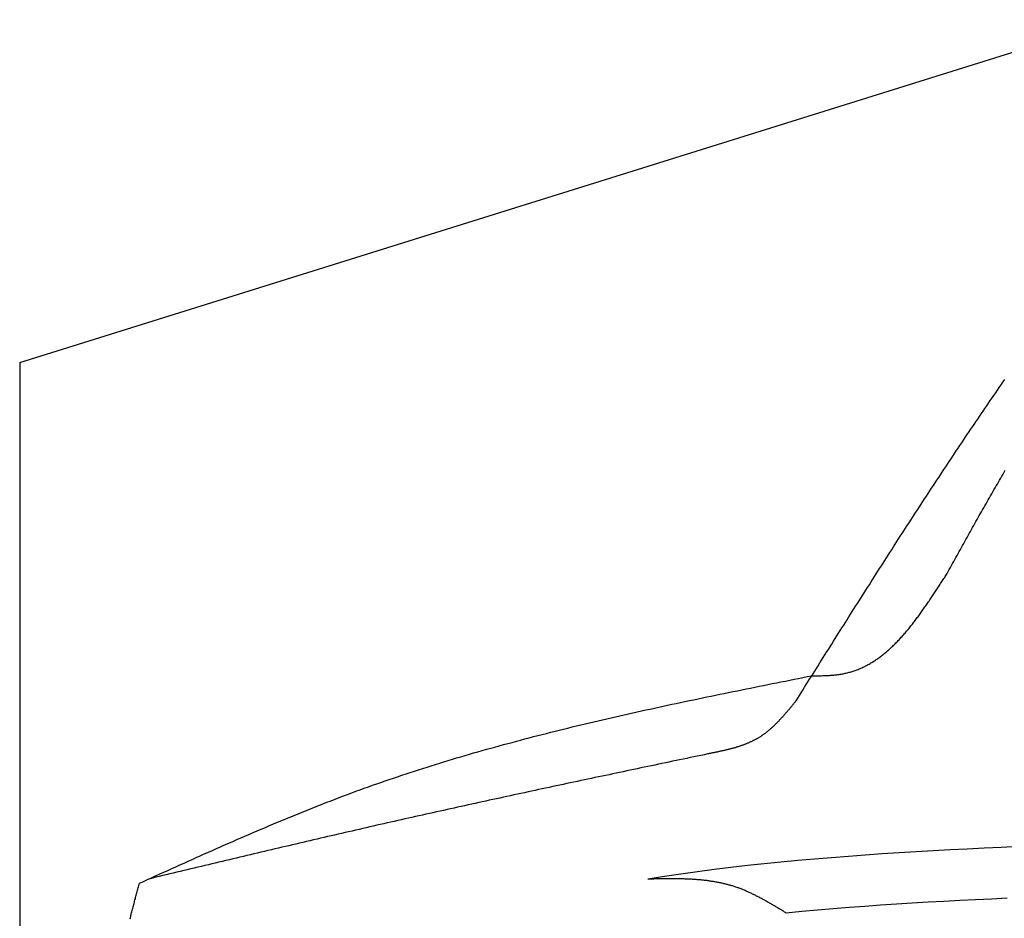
# Model space of a CAD drawing. Extents: x 1073 to 6773, y 5641 to 12616.
# Tile 42 of 69: x 1073 to 2509, y 11306 to 12616. Entities that reach past the tile are written whole.
import ezdxf

# ---------------------------------------------------------------- set-up
doc = ezdxf.new("R2010")
doc.units = 0
doc.layers.get('0').update_dxf_attribs({"linetype": 'CONTINUOUS'})
doc.layers.add('CAR', color=10, linetype='CONTINUOUS')

msp = doc.modelspace()

# ---------------------------------------------------------------- linework, layer by layer
for q in [(2672.8, 12615.9), (1072.8, 5815.9)]:
    msp.add_line((1072.8, 12115.9), q)
at = {"layer": 'CAR'}
for points in [[(2205.5, 11622.7, 0), (2208, 11626.6, 0), (2210.4, 11630.6, 0), (2212.9, 11634.5, 0), (2215.4, 11638.4, 0), (2217.9, 11642.4, 0), (2220.4, 11646.3, 0), (2222.8, 11650.3, 0), (2225.3, 11654.2, 0), (2227.8, 11658.2, 0), (2230.3, 11662.1, 0), (2232.8, 11666.1, 0), (2235.2, 11670, 0), (2237.7, 11673.9, 0), (2240.2, 11677.9, 0), (2242.7, 11681.8, 0), (2245.2, 11685.8, 0), (2247.7, 11689.7, 0), (2250.1, 11693.6, 0), (2252.6, 11697.6, 0), (2255.1, 11701.5, 0), (2257.6, 11705.5, 0), (2260.1, 11709.4, 0), (2262.6, 11713.3, 0), (2265, 11717.3, 0), (2267.5, 11721.2, 0), (2270, 11725.2, 0), (2272.5, 11729.1, 0), (2275, 11733, 0), (2277.5, 11737, 0), (2280, 11740.9, 0), (2282.5, 11744.9, 0), (2284.9, 11748.8, 0), (2287.4, 11752.7, 0), (2289.9, 11756.7, 0), (2292.4, 11760.6, 0), (2294.9, 11764.5, 0), (2297.4, 11768.5, 0), (2299.9, 11772.4, 0), (2302.4, 11776.3, 0), (2304.9, 11780.3, 0), (2307.4, 11784.2, 0), (2309.9, 11788.1, 0), (2312.4, 11792, 0), (2314.9, 11796, 0), (2317.4, 11799.9, 0), (2319.9, 11803.8, 0), (2322.4, 11807.7, 0), (2324.9, 11811.7, 0), (2327.4, 11815.6, 0), (2329.9, 11819.5, 0), (2332.5, 11823.4, 0), (2335, 11827.4, 0), (2337.5, 11831.3, 0), (2340, 11835.2, 0), (2342.5, 11839.1, 0), (2345, 11843, 0), (2347.6, 11847, 0), (2350.1, 11850.9, 0), (2352.6, 11854.8, 0), (2355.1, 11858.7, 0), (2357.6, 11862.6, 0), (2360.2, 11866.5, 0), (2362.7, 11870.4, 0), (2365.2, 11874.4, 0), (2367.8, 11878.3, 0), (2370.3, 11882.2, 0), (2372.8, 11886.1, 0), (2375.3, 11890, 0), (2377.9, 11893.9, 0), (2380.4, 11897.8, 0), (2383, 11901.7, 0), (2385.5, 11905.6, 0), (2388, 11909.5, 0), (2390.6, 11913.4, 0), (2393.1, 11917.3, 0), (2395.7, 11921.2, 0), (2398.2, 11925.1, 0), (2400.8, 11929, 0), (2403.3, 11932.9, 0), (2405.9, 11936.8, 0), (2408.4, 11940.6, 0), (2411, 11944.5, 0), (2413.6, 11948.4, 0), (2416.1, 11952.3, 0), (2418.7, 11956.2, 0), (2421.3, 11960.1, 0), (2423.8, 11964, 0), (2426.4, 11967.8, 0), (2429, 11971.7, 0), (2431.6, 11975.6, 0), (2434.1, 11979.5, 0), (2436.7, 11983.3, 0), (2439.3, 11987.2, 0), (2441.9, 11991.1, 0), (2444.5, 11995, 0), (2447.1, 11998.8, 0), (2449.7, 12002.7, 0), (2452.3, 12006.6, 0), (2454.8, 12010.4, 0), (2457.4, 12014.3, 0), (2460.1, 12018.1, 0), (2462.7, 12022, 0), (2465.3, 12025.8, 0), (2467.9, 12029.7, 0), (2470.5, 12033.6, 0), (2473.1, 12037.4, 0), (2475.7, 12041.3, 0), (2478.3, 12045.1, 0), (2481, 12048.9, 0), (2483.6, 12052.8, 0), (2486.2, 12056.6, 0), (2488.8, 12060.5, 0), (2491.5, 12064.3, 0), (2494.1, 12068.1, 0), (2496.8, 12072, 0), (2499.4, 12075.8, 0), (2502, 12079.6, 0), (2504.7, 12083.5, 0), (2507.3, 12087.3, 0), (2510, 12091.1, 0)], [(2424.2, 11805.6, 0), (2425.8, 11808.5, 0), (2427.4, 11811.4, 0), (2429.1, 11814.3, 0), (2430.7, 11817.2, 0), (2432.3, 11820.2, 0), (2433.9, 11823.1, 0), (2435.5, 11826, 0), (2437.1, 11828.9, 0), (2438.7, 11831.8, 0), (2440.4, 11834.7, 0), (2442, 11837.6, 0), (2443.6, 11840.5, 0), (2445.2, 11843.4, 0), (2446.8, 11846.3, 0), (2448.4, 11849.2, 0), (2450.1, 11852.1, 0), (2451.7, 11855, 0), (2453.3, 11857.9, 0), (2454.9, 11860.8, 0), (2456.6, 11863.7, 0), (2458.2, 11866.6, 0), (2459.8, 11869.5, 0), (2461.4, 11872.4, 0), (2463.1, 11875.3, 0), (2464.7, 11878.2, 0), (2466.3, 11881.1, 0), (2467.9, 11884, 0), (2469.6, 11886.9, 0), (2471.2, 11889.8, 0), (2472.8, 11892.7, 0), (2474.5, 11895.6, 0), (2476.1, 11898.4, 0), (2477.7, 11901.3, 0), (2479.4, 11904.2, 0), (2481, 11907.1, 0), (2482.7, 11910, 0), (2484.3, 11912.9, 0), (2485.9, 11915.8, 0), (2487.6, 11918.7, 0), (2489.2, 11921.6, 0), (2490.9, 11924.4, 0), (2492.5, 11927.3, 0), (2494.2, 11930.2, 0), (2495.8, 11933.1, 0), (2497.5, 11936, 0), (2499.2, 11938.8, 0), (2500.8, 11941.7, 0), (2502.5, 11944.6, 0), (2504.2, 11947.5, 0), (2505.8, 11950.3, 0), (2507.5, 11953.2, 0), (2509.2, 11956.1, 0), (2510.8, 11958.9, 0)], [(2228.2, 11659.2, 0), (2229.8, 11659.2, 0), (2231.4, 11659.2, 0), (2233.1, 11659.2, 0), (2234.7, 11659.2, 0), (2236.3, 11659.2, 0), (2238, 11659.3, 0), (2239.6, 11659.3, 0), (2241.2, 11659.3, 0), (2242.8, 11659.3, 0), (2244.4, 11659.4, 0), (2246.1, 11659.4, 0), (2247.7, 11659.5, 0), (2249.3, 11659.5, 0), (2250.9, 11659.6, 0), (2252.5, 11659.7, 0), (2254.1, 11659.8, 0), (2255.7, 11659.9, 0), (2257.2, 11660, 0), (2258.8, 11660.1, 0), (2260.4, 11660.2, 0), (2262, 11660.4, 0), (2263.5, 11660.6, 0), (2265.1, 11660.7, 0), (2266.6, 11660.9, 0), (2268.2, 11661.1, 0), (2269.7, 11661.4, 0), (2271.2, 11661.6, 0), (2272.8, 11661.9, 0), (2274.3, 11662.2, 0), (2275.8, 11662.5, 0), (2277.3, 11662.8, 0), (2278.8, 11663.1, 0), (2280.2, 11663.5, 0), (2281.7, 11663.8, 0), (2283.2, 11664.2, 0), (2284.6, 11664.6, 0), (2286.1, 11665.1, 0), (2287.5, 11665.5, 0), (2289, 11666, 0), (2290.4, 11666.4, 0), (2291.8, 11666.9, 0), (2293.2, 11667.5, 0), (2294.6, 11668, 0), (2296, 11668.5, 0), (2297.4, 11669.1, 0), (2298.8, 11669.7, 0), (2300.2, 11670.3, 0), (2301.5, 11670.9, 0), (2302.9, 11671.5, 0), (2304.2, 11672.2, 0), (2305.6, 11672.8, 0), (2306.9, 11673.5, 0), (2308.3, 11674.2, 0), (2309.6, 11674.9, 0), (2310.9, 11675.6, 0), (2312.2, 11676.3, 0), (2313.5, 11677.1, 0), (2314.8, 11677.9, 0), (2316.1, 11678.6, 0), (2317.4, 11679.4, 0), (2318.7, 11680.2, 0), (2320, 11681.1, 0), (2321.2, 11681.9, 0), (2322.5, 11682.8, 0), (2323.8, 11683.6, 0), (2325, 11684.5, 0), (2326.2, 11685.4, 0), (2327.5, 11686.3, 0), (2328.7, 11687.2, 0), (2329.9, 11688.2, 0), (2331.2, 11689.1, 0), (2332.4, 11690.1, 0), (2333.6, 11691, 0), (2334.8, 11692, 0), (2336, 11693, 0), (2337.2, 11694, 0), (2338.4, 11695, 0), (2339.6, 11696.1, 0), (2340.8, 11697.1, 0), (2341.9, 11698.2, 0), (2343.1, 11699.2, 0), (2344.3, 11700.3, 0), (2345.4, 11701.4, 0), (2346.6, 11702.5, 0), (2347.7, 11703.6, 0), (2348.9, 11704.7, 0), (2350, 11705.8, 0), (2351.2, 11707, 0), (2352.3, 11708.1, 0), (2353.4, 11709.3, 0), (2354.5, 11710.5, 0), (2355.7, 11711.7, 0), (2356.8, 11712.8, 0), (2357.9, 11714, 0), (2359, 11715.3, 0), (2360.1, 11716.5, 0), (2361.2, 11717.7, 0), (2362.3, 11718.9, 0), (2363.4, 11720.2, 0), (2364.5, 11721.4, 0), (2365.6, 11722.7, 0), (2366.6, 11724, 0), (2367.7, 11725.3, 0), (2368.8, 11726.5, 0), (2369.8, 11727.8, 0), (2370.9, 11729.1, 0), (2372, 11730.5, 0), (2373, 11731.8, 0), (2374.1, 11733.1, 0), (2375.2, 11734.4, 0), (2376.2, 11735.8, 0), (2377.2, 11737.1, 0), (2378.3, 11738.5, 0), (2379.3, 11739.8, 0), (2380.4, 11741.2, 0), (2381.4, 11742.6, 0), (2382.4, 11744, 0), (2383.5, 11745.3, 0), (2384.5, 11746.7, 0), (2385.5, 11748.1, 0), (2386.5, 11749.5, 0), (2387.6, 11751, 0), (2388.6, 11752.4, 0), (2389.6, 11753.8, 0), (2390.6, 11755.2, 0), (2391.6, 11756.6, 0), (2392.6, 11758.1, 0), (2393.6, 11759.5, 0), (2394.6, 11761, 0), (2395.7, 11762.4, 0), (2396.7, 11763.9, 0), (2397.7, 11765.3, 0), (2398.7, 11766.8, 0), (2399.6, 11768.2, 0), (2400.6, 11769.7, 0), (2401.6, 11771.2, 0), (2402.6, 11772.6, 0), (2403.6, 11774.1, 0), (2404.6, 11775.6, 0), (2405.6, 11777.1, 0), (2406.6, 11778.6, 0), (2407.6, 11780.1, 0), (2408.6, 11781.6, 0), (2409.5, 11783, 0), (2410.5, 11784.5, 0), (2411.5, 11786, 0), (2412.5, 11787.5, 0), (2413.5, 11789, 0), (2414.4, 11790.5, 0), (2415.4, 11792, 0), (2416.4, 11793.6, 0), (2417.4, 11795.1, 0), (2418.3, 11796.6, 0), (2419.3, 11798.1, 0), (2420.3, 11799.6, 0), (2421.3, 11801.1, 0), (2422.3, 11802.6, 0), (2423.2, 11804.1, 0), (2424.2, 11805.6, 0)], [(1247.5, 11356.7, 0), (1253.4, 11359.4, 0), (1259.3, 11362, 0), (1265.2, 11364.7, 0), (1271.1, 11367.4, 0), (1277, 11370.1, 0), (1282.9, 11372.7, 0), (1288.8, 11375.4, 0), (1294.8, 11378.1, 0), (1300.7, 11380.7, 0), (1306.6, 11383.4, 0), (1312.5, 11386.1, 0), (1318.4, 11388.7, 0), (1324.3, 11391.4, 0), (1330.2, 11394, 0), (1336.2, 11396.7, 0), (1342.1, 11399.3, 0), (1348, 11402, 0), (1353.9, 11404.6, 0), (1359.8, 11407.2, 0), (1365.8, 11409.8, 0), (1371.7, 11412.4, 0), (1377.7, 11415, 0), (1383.6, 11417.6, 0), (1389.5, 11420.2, 0), (1395.5, 11422.8, 0), (1401.4, 11425.4, 0), (1407.3, 11427.9, 0), (1413.3, 11430.5, 0), (1419.2, 11433.1, 0), (1425.2, 11435.6, 0), (1431.2, 11438.1, 0), (1437.1, 11440.6, 0), (1443.1, 11443.1, 0), (1449.1, 11445.6, 0), (1455, 11448.1, 0), (1461, 11450.6, 0), (1467, 11453.1, 0), (1473, 11455.5, 0), (1479, 11458, 0), (1485, 11460.4, 0), (1491, 11462.8, 0), (1497, 11465.2, 0), (1503, 11467.6, 0), (1509, 11470, 0), (1515, 11472.3, 0), (1521, 11474.7, 0), (1527, 11477, 0), (1533.1, 11479.3, 0), (1539.1, 11481.6, 0), (1545.1, 11483.9, 0), (1551.2, 11486.2, 0), (1557.2, 11488.4, 0), (1563.3, 11490.7, 0), (1569.3, 11492.9, 0), (1575.4, 11495.1, 0), (1581.5, 11497.3, 0), (1587.6, 11499.4, 0), (1593.7, 11501.6, 0), (1599.8, 11503.7, 0), (1605.8, 11505.8, 0), (1612, 11507.9, 0), (1618.1, 11510, 0), (1624.2, 11512, 0), (1630.3, 11514.1, 0), (1636.4, 11516.1, 0), (1642.5, 11518.1, 0), (1648.7, 11520.1, 0), (1654.8, 11522.1, 0), (1661, 11524.1, 0), (1667.1, 11526, 0), (1673.3, 11528, 0), (1679.4, 11529.9, 0), (1685.6, 11531.8, 0), (1691.8, 11533.7, 0), (1698, 11535.6, 0), (1704.1, 11537.4, 0), (1710.3, 11539.3, 0), (1716.5, 11541.1, 0), (1722.7, 11543, 0), (1728.9, 11544.8, 0), (1735.1, 11546.6, 0), (1741.3, 11548.3, 0), (1747.5, 11550.1, 0), (1753.8, 11551.9, 0), (1760, 11553.6, 0), (1766.2, 11555.3, 0), (1772.4, 11557.1, 0), (1778.7, 11558.8, 0), (1784.9, 11560.5, 0), (1791.1, 11562.1, 0), (1797.4, 11563.8, 0), (1803.6, 11565.5, 0), (1809.9, 11567.1, 0), (1816.2, 11568.8, 0), (1822.4, 11570.4, 0), (1828.7, 11572, 0), (1834.9, 11573.6, 0), (1841.2, 11575.2, 0), (1847.5, 11576.8, 0), (1853.8, 11578.3, 0), (1860, 11579.9, 0), (1866.3, 11581.5, 0), (1872.6, 11583, 0), (1878.9, 11584.5, 0), (1885.2, 11586.1, 0), (1891.5, 11587.6, 0), (1897.8, 11589.1, 0), (1904.1, 11590.6, 0), (1910.4, 11592.1, 0), (1916.7, 11593.5, 0), (1923, 11595, 0), (1929.3, 11596.5, 0), (1935.7, 11597.9, 0), (1942, 11599.4, 0), (1948.3, 11600.8, 0), (1954.6, 11602.3, 0), (1961, 11603.7, 0), (1967.3, 11605.1, 0), (1973.6, 11606.5, 0), (1980, 11607.9, 0), (1986.3, 11609.3, 0), (1992.6, 11610.7, 0), (1999, 11612.1, 0), (2005.3, 11613.5, 0), (2011.7, 11614.8, 0), (2018, 11616.2, 0), (2024.4, 11617.6, 0), (2030.7, 11618.9, 0), (2037.1, 11620.3, 0), (2043.4, 11621.6, 0), (2049.8, 11623, 0), (2056.1, 11624.3, 0), (2062.5, 11625.6, 0), (2068.9, 11627, 0), (2075.2, 11628.3, 0), (2081.6, 11629.6, 0), (2087.9, 11630.9, 0), (2094.3, 11632.2, 0), (2100.7, 11633.5, 0), (2107.1, 11634.8, 0), (2113.4, 11636.1, 0), (2119.8, 11637.4, 0), (2126.2, 11638.7, 0), (2132.5, 11640, 0), (2138.9, 11641.3, 0), (2145.3, 11642.6, 0), (2151.7, 11643.9, 0), (2158, 11645.2, 0), (2164.4, 11646.4, 0), (2170.8, 11647.7, 0), (2177.2, 11649, 0), (2183.5, 11650.3, 0), (2189.9, 11651.5, 0), (2196.3, 11652.8, 0), (2202.7, 11654.1, 0), (2209.1, 11655.4, 0), (2215.4, 11656.6, 0), (2221.8, 11657.9, 0), (2228.2, 11659.2, 0)], [(2205.5, 11622.7, 0), (2204.8, 11621.9, 0), (2204.2, 11621.1, 0), (2203.6, 11620.3, 0), (2202.9, 11619.6, 0), (2202.3, 11618.8, 0), (2201.7, 11618, 0), (2201, 11617.2, 0), (2200.4, 11616.5, 0), (2199.8, 11615.7, 0), (2199.1, 11614.9, 0), (2198.5, 11614.1, 0), (2197.8, 11613.4, 0), (2197.2, 11612.6, 0), (2196.6, 11611.8, 0), (2195.9, 11611.1, 0), (2195.3, 11610.3, 0), (2194.7, 11609.5, 0), (2194, 11608.8, 0), (2193.4, 11608, 0), (2192.7, 11607.2, 0), (2192.1, 11606.5, 0), (2191.4, 11605.7, 0), (2190.8, 11605, 0), (2190.1, 11604.2, 0), (2189.5, 11603.5, 0), (2188.8, 11602.7, 0), (2188.2, 11602, 0), (2187.5, 11601.2, 0), (2186.8, 11600.5, 0), (2186.2, 11599.8, 0), (2185.5, 11599, 0), (2184.9, 11598.3, 0), (2184.2, 11597.6, 0), (2183.5, 11596.8, 0), (2182.9, 11596.1, 0), (2182.2, 11595.4, 0), (2181.5, 11594.7, 0), (2180.9, 11594, 0), (2180.2, 11593.2, 0), (2179.5, 11592.5, 0), (2178.8, 11591.8, 0), (2178.1, 11591.1, 0), (2177.4, 11590.4, 0), (2176.8, 11589.8, 0), (2176.1, 11589.1, 0), (2175.4, 11588.4, 0), (2174.7, 11587.7, 0), (2174, 11587, 0), (2173.3, 11586.4, 0), (2172.6, 11585.7, 0), (2171.9, 11585, 0), (2171.2, 11584.4, 0), (2170.5, 11583.7, 0), (2169.8, 11583.1, 0), (2169, 11582.4, 0), (2168.3, 11581.8, 0), (2167.6, 11581.2, 0), (2166.9, 11580.5, 0), (2166.1, 11579.9, 0), (2165.4, 11579.3, 0), (2164.7, 11578.7, 0), (2163.9, 11578.1, 0), (2163.2, 11577.5, 0), (2162.4, 11576.9, 0), (2161.7, 11576.3, 0), (2160.9, 11575.7, 0), (2160.2, 11575.2, 0), (2159.4, 11574.6, 0), (2158.7, 11574, 0), (2157.9, 11573.5, 0), (2157.1, 11572.9, 0), (2156.3, 11572.4, 0), (2155.6, 11571.9, 0), (2154.8, 11571.3, 0), (2154, 11570.8, 0), (2153.2, 11570.3, 0), (2152.4, 11569.8, 0), (2151.6, 11569.3, 0), (2150.8, 11568.8, 0), (2150, 11568.3, 0), (2149.2, 11567.8, 0), (2148.3, 11567.3, 0), (2147.5, 11566.9, 0), (2146.7, 11566.4, 0), (2145.9, 11566, 0), (2145, 11565.5, 0), (2144.2, 11565.1, 0), (2143.3, 11564.7, 0), (2142.5, 11564.2, 0), (2141.6, 11563.8, 0), (2140.8, 11563.4, 0), (2139.9, 11563, 0), (2139.1, 11562.6, 0), (2138.2, 11562.2, 0), (2137.3, 11561.8, 0), (2136.5, 11561.4, 0), (2135.6, 11561, 0), (2134.7, 11560.7, 0), (2133.8, 11560.3, 0), (2132.9, 11560, 0), (2132, 11559.6, 0), (2131.2, 11559.2, 0), (2130.2, 11558.9, 0), (2129.3, 11558.6, 0), (2128.4, 11558.2, 0), (2127.5, 11557.9, 0), (2126.6, 11557.6, 0), (2125.7, 11557.3, 0), (2124.8, 11556.9, 0), (2123.9, 11556.6, 0), (2123, 11556.3, 0), (2122.1, 11556, 0), (2121.1, 11555.7, 0), (2120.2, 11555.4, 0), (2119.3, 11555.2, 0), (2118.3, 11554.9, 0), (2117.4, 11554.6, 0), (2116.5, 11554.3, 0), (2115.5, 11554, 0), (2114.6, 11553.8, 0), (2113.6, 11553.5, 0), (2112.7, 11553.2, 0), (2111.8, 11553, 0), (2110.8, 11552.7, 0), (2109.8, 11552.5, 0), (2108.9, 11552.2, 0), (2107.9, 11552, 0), (2107, 11551.7, 0), (2106, 11551.5, 0), (2105.1, 11551.3, 0), (2104.1, 11551, 0), (2103.1, 11550.8, 0), (2102.2, 11550.6, 0), (2101.2, 11550.3, 0), (2100.2, 11550.1, 0), (2099.3, 11549.9, 0), (2098.3, 11549.7, 0), (2097.3, 11549.5, 0), (2096.3, 11549.2, 0), (2095.4, 11549, 0), (2094.4, 11548.8, 0), (2093.4, 11548.6, 0), (2092.4, 11548.4, 0), (2091.5, 11548.2, 0), (2090.5, 11548, 0), (2089.5, 11547.8, 0), (2088.5, 11547.6, 0), (2087.6, 11547.4, 0), (2086.6, 11547.2, 0), (2085.6, 11547, 0), (2084.6, 11546.8, 0), (2083.6, 11546.6, 0), (2082.6, 11546.4, 0), (2081.7, 11546.2, 0), (2080.7, 11546, 0), (2079.7, 11545.8, 0), (2078.7, 11545.6, 0), (2077.7, 11545.4, 0), (2076.7, 11545.2, 0)], [(2076.7, 11545.2, 0), (2071.6, 11544.1, 0), (2066.4, 11543, 0), (2061.3, 11541.9, 0), (2056.2, 11540.9, 0), (2051, 11539.8, 0), (2045.9, 11538.7, 0), (2040.7, 11537.6, 0), (2035.6, 11536.6, 0), (2030.4, 11535.5, 0), (2025.3, 11534.4, 0), (2020.1, 11533.3, 0), (2015, 11532.2, 0), (2009.8, 11531.2, 0), (2004.7, 11530.1, 0), (1999.5, 11529, 0), (1994.4, 11527.9, 0), (1989.3, 11526.9, 0), (1984.1, 11525.8, 0), (1979, 11524.7, 0), (1973.8, 11523.6, 0), (1968.7, 11522.5, 0), (1963.5, 11521.4, 0), (1958.4, 11520.4, 0), (1953.2, 11519.3, 0), (1948.1, 11518.2, 0), (1943, 11517.1, 0), (1937.8, 11516, 0), (1932.7, 11514.9, 0), (1927.5, 11513.9, 0), (1922.4, 11512.8, 0), (1917.2, 11511.7, 0), (1912.1, 11510.6, 0), (1907, 11509.5, 0), (1901.8, 11508.4, 0), (1896.7, 11507.3, 0), (1891.5, 11506.3, 0), (1886.4, 11505.2, 0), (1881.2, 11504.1, 0), (1876.1, 11503, 0), (1871, 11501.9, 0), (1865.8, 11500.8, 0), (1860.7, 11499.7, 0), (1855.5, 11498.6, 0), (1850.4, 11497.5, 0), (1845.2, 11496.4, 0), (1840.1, 11495.3, 0), (1835, 11494.2, 0), (1829.8, 11493.1, 0), (1824.7, 11492, 0), (1819.5, 11490.9, 0), (1814.4, 11489.8, 0), (1809.3, 11488.7, 0), (1804.1, 11487.6, 0), (1799, 11486.5, 0), (1793.8, 11485.4, 0), (1788.7, 11484.3, 0), (1783.6, 11483.2, 0), (1778.4, 11482, 0), (1773.3, 11480.9, 0), (1768.2, 11479.8, 0), (1763, 11478.7, 0), (1757.9, 11477.6, 0), (1752.7, 11476.5, 0), (1747.6, 11475.3, 0), (1742.5, 11474.2, 0), (1737.3, 11473.1, 0), (1732.2, 11472, 0), (1727.1, 11470.9, 0), (1721.9, 11469.7, 0), (1716.8, 11468.6, 0), (1711.7, 11467.5, 0), (1706.5, 11466.3, 0), (1701.4, 11465.2, 0), (1696.3, 11464.1, 0), (1691.1, 11462.9, 0), (1686, 11461.8, 0), (1680.9, 11460.7, 0), (1675.7, 11459.5, 0), (1670.6, 11458.4, 0), (1665.5, 11457.2, 0), (1660.3, 11456.1, 0), (1655.2, 11455, 0), (1650.1, 11453.8, 0), (1645, 11452.7, 0), (1639.8, 11451.5, 0), (1634.7, 11450.4, 0), (1629.6, 11449.2, 0), (1624.4, 11448, 0), (1619.3, 11446.9, 0), (1614.2, 11445.7, 0), (1609, 11444.6, 0), (1603.9, 11443.4, 0), (1598.8, 11442.2, 0), (1593.7, 11441.1, 0), (1588.5, 11439.9, 0), (1583.4, 11438.7, 0), (1578.3, 11437.5, 0), (1573.2, 11436.4, 0), (1568, 11435.2, 0), (1562.9, 11434, 0), (1557.8, 11432.8, 0), (1552.7, 11431.7, 0), (1547.6, 11430.5, 0), (1542.4, 11429.3, 0), (1537.3, 11428.1, 0), (1532.2, 11426.9, 0), (1527.1, 11425.7, 0), (1522, 11424.6, 0), (1516.8, 11423.4, 0), (1511.7, 11422.2, 0), (1506.6, 11421, 0), (1501.5, 11419.8, 0), (1496.3, 11418.6, 0), (1491.2, 11417.4, 0), (1486.1, 11416.2, 0), (1481, 11415, 0), (1475.9, 11413.8, 0), (1470.8, 11412.6, 0), (1465.6, 11411.4, 0), (1460.5, 11410.2, 0), (1455.4, 11409, 0), (1450.3, 11407.8, 0), (1445.2, 11406.6, 0), (1440.1, 11405.4, 0), (1434.9, 11404.2, 0), (1429.8, 11403, 0), (1424.7, 11401.8, 0), (1419.6, 11400.6, 0), (1414.5, 11399.3, 0), (1409.4, 11398.1, 0), (1404.2, 11396.9, 0), (1399.1, 11395.7, 0), (1394, 11394.5, 0), (1388.9, 11393.3, 0), (1383.8, 11392.1, 0), (1378.7, 11390.9, 0), (1373.5, 11389.6, 0), (1368.4, 11388.4, 0), (1363.3, 11387.2, 0), (1358.2, 11386, 0), (1353.1, 11384.8, 0), (1348, 11383.6, 0), (1342.9, 11382.3, 0), (1337.8, 11381.1, 0), (1332.6, 11379.9, 0), (1327.5, 11378.7, 0), (1322.4, 11377.5, 0), (1317.3, 11376.3, 0), (1312.2, 11375, 0), (1307.1, 11373.8, 0), (1302, 11372.6, 0), (1296.8, 11371.4, 0), (1291.7, 11370.2, 0), (1286.6, 11368.9, 0), (1281.5, 11367.7, 0), (1276.4, 11366.5, 0), (1271.3, 11365.3, 0), (1266.2, 11364.1, 0), (1261, 11362.8, 0)], [(2529.3, 11410, 0), (2504.5, 11408.8, 0), (2479.7, 11407.6, 0), (2454.9, 11406.4, 0), (2430.1, 11405.1, 0), (2405.4, 11403.8, 0), (2380.6, 11402.4, 0), (2355.9, 11400.9, 0), (2331.1, 11399.3, 0), (2306.4, 11397.6, 0), (2281.8, 11395.8, 0), (2257.2, 11393.9, 0), (2232.6, 11391.9, 0), (2208, 11389.7, 0), (2183.5, 11387.4, 0), (2159, 11384.9, 0), (2134.6, 11382.3, 0), (2110.2, 11379.5, 0), (2085.9, 11376.5, 0), (2061.7, 11373.4, 0), (2037.5, 11370, 0), (2013.4, 11366.4, 0), (1989.3, 11362.7, 0)], [(2191.1, 11313.2, 0), (2190, 11313.9, 0), (2188.8, 11314.6, 0), (2187.7, 11315.3, 0), (2186.5, 11316, 0), (2185.3, 11316.7, 0), (2184.2, 11317.4, 0), (2183, 11318.1, 0), (2181.9, 11318.8, 0), (2180.7, 11319.5, 0), (2179.6, 11320.2, 0), (2178.4, 11320.9, 0), (2177.2, 11321.6, 0), (2176.1, 11322.3, 0), (2174.9, 11323, 0), (2173.8, 11323.7, 0), (2172.6, 11324.3, 0), (2171.4, 11325, 0), (2170.3, 11325.7, 0), (2169.1, 11326.4, 0), (2168, 11327.1, 0), (2166.8, 11327.7, 0), (2165.6, 11328.4, 0), (2164.5, 11329.1, 0), (2163.3, 11329.7, 0), (2162.1, 11330.4, 0), (2161, 11331.1, 0), (2159.8, 11331.7, 0), (2158.6, 11332.4, 0), (2157.4, 11333, 0), (2156.3, 11333.6, 0), (2155.1, 11334.3, 0), (2153.9, 11334.9, 0), (2152.7, 11335.5, 0), (2151.6, 11336.2, 0), (2150.4, 11336.8, 0), (2149.2, 11337.4, 0), (2148, 11338, 0), (2146.8, 11338.6, 0), (2145.7, 11339.2, 0), (2144.5, 11339.8, 0), (2143.3, 11340.4, 0), (2142.1, 11340.9, 0), (2140.9, 11341.5, 0), (2139.7, 11342.1, 0), (2138.5, 11342.6, 0), (2137.3, 11343.2, 0), (2136.1, 11343.7, 0), (2134.9, 11344.3, 0), (2133.7, 11344.8, 0), (2132.5, 11345.3, 0), (2131.3, 11345.8, 0), (2130.1, 11346.3, 0), (2128.8, 11346.8, 0), (2127.6, 11347.3, 0), (2126.4, 11347.8, 0), (2125.2, 11348.3, 0), (2123.9, 11348.8, 0), (2122.7, 11349.2, 0), (2121.5, 11349.7, 0), (2120.3, 11350.1, 0), (2119, 11350.5, 0), (2117.8, 11351, 0), (2116.6, 11351.4, 0), (2115.3, 11351.8, 0), (2114.1, 11352.2, 0), (2112.8, 11352.6, 0), (2111.6, 11353, 0), (2110.3, 11353.3, 0), (2109.1, 11353.7, 0), (2107.8, 11354, 0), (2106.6, 11354.4, 0), (2105.3, 11354.7, 0), (2104, 11355, 0), (2102.8, 11355.4, 0), (2101.5, 11355.7, 0), (2100.2, 11356, 0), (2098.9, 11356.3, 0), (2097.7, 11356.6, 0), (2096.4, 11356.8, 0), (2095.1, 11357.1, 0), (2093.8, 11357.4, 0), (2092.6, 11357.6, 0), (2091.3, 11357.9, 0), (2090, 11358.1, 0), (2088.7, 11358.4, 0), (2087.4, 11358.6, 0), (2086.1, 11358.8, 0), (2084.8, 11359, 0), (2083.5, 11359.2, 0), (2082.2, 11359.4, 0), (2080.9, 11359.6, 0), (2079.6, 11359.8, 0), (2078.3, 11360, 0), (2077, 11360.2, 0), (2075.7, 11360.4, 0), (2074.3, 11360.5, 0), (2073, 11360.7, 0), (2071.7, 11360.8, 0), (2070.4, 11361, 0), (2069.1, 11361.1, 0), (2067.8, 11361.2, 0), (2066.4, 11361.4, 0), (2065.1, 11361.5, 0), (2063.8, 11361.6, 0), (2062.5, 11361.7, 0), (2061.1, 11361.8, 0), (2059.8, 11361.9, 0), (2058.5, 11362, 0), (2057.2, 11362.1, 0), (2055.8, 11362.2, 0), (2054.5, 11362.3, 0), (2053.1, 11362.4, 0), (2051.8, 11362.5, 0), (2050.5, 11362.5, 0), (2049.1, 11362.6, 0), (2047.8, 11362.6, 0), (2046.4, 11362.7, 0), (2045.1, 11362.8, 0), (2043.8, 11362.8, 0), (2042.4, 11362.9, 0), (2041, 11362.9, 0), (2039.7, 11362.9, 0), (2038.4, 11363, 0), (2037, 11363, 0), (2035.7, 11363, 0), (2034.3, 11363, 0), (2033, 11363.1, 0), (2031.6, 11363.1, 0), (2030.2, 11363.1, 0), (2028.9, 11363.1, 0), (2027.5, 11363.1, 0), (2026.2, 11363.1, 0), (2024.8, 11363.1, 0), (2023.5, 11363.1, 0), (2022.1, 11363.1, 0), (2020.7, 11363.1, 0), (2019.4, 11363.1, 0), (2018, 11363.1, 0), (2016.7, 11363.1, 0), (2015.3, 11363.1, 0), (2013.9, 11363.1, 0), (2012.6, 11363.1, 0), (2011.2, 11363.1, 0), (2009.8, 11363, 0), (2008.5, 11363, 0), (2007.1, 11363, 0), (2005.7, 11363, 0), (2004.4, 11363, 0), (2003, 11362.9, 0), (2001.6, 11362.9, 0), (2000.3, 11362.9, 0), (1998.9, 11362.9, 0), (1997.5, 11362.8, 0), (1996.2, 11362.8, 0), (1994.8, 11362.8, 0), (1993.4, 11362.7, 0), (1992.1, 11362.7, 0), (1990.7, 11362.7, 0), (1989.3, 11362.7, 0)], [(1233.8, 11304.7, 0), (1234.2, 11306.4, 0), (1234.7, 11308.2, 0), (1235.1, 11309.9, 0), (1235.6, 11311.6, 0), (1236, 11313.4, 0), (1236.5, 11315.1, 0), (1236.9, 11316.8, 0), (1237.4, 11318.6, 0), (1237.8, 11320.3, 0), (1238.3, 11322, 0), (1238.7, 11323.8, 0), (1239.2, 11325.5, 0), (1239.6, 11327.2, 0), (1240.1, 11328.9, 0), (1240.5, 11330.7, 0), (1241, 11332.4, 0), (1241.5, 11334.1, 0), (1241.9, 11335.9, 0), (1242.4, 11337.6, 0), (1242.8, 11339.3, 0), (1243.3, 11341.1, 0), (1243.8, 11342.8, 0), (1244.2, 11344.5, 0), (1244.7, 11346.3, 0), (1245.2, 11348, 0), (1245.6, 11349.7, 0), (1246.1, 11351.5, 0), (1246.5, 11353.2, 0), (1247, 11354.9, 0), (1247.5, 11356.7, 0)], [(2513.7, 11334.7, 0), (2490.5, 11333.6, 0), (2467.4, 11332.5, 0), (2444.3, 11331.3, 0), (2421.1, 11330.1, 0), (2398, 11328.8, 0), (2374.9, 11327.4, 0), (2351.9, 11326, 0), (2328.8, 11324.5, 0), (2305.8, 11322.8, 0), (2282.8, 11321.1, 0), (2259.8, 11319.3, 0), (2236.9, 11317.4, 0), (2214, 11315.3, 0), (2191.1, 11313.2, 0)]]:
    msp.add_polyline3d(points, dxfattribs=at)

doc.saveas('drawing.dxf')
